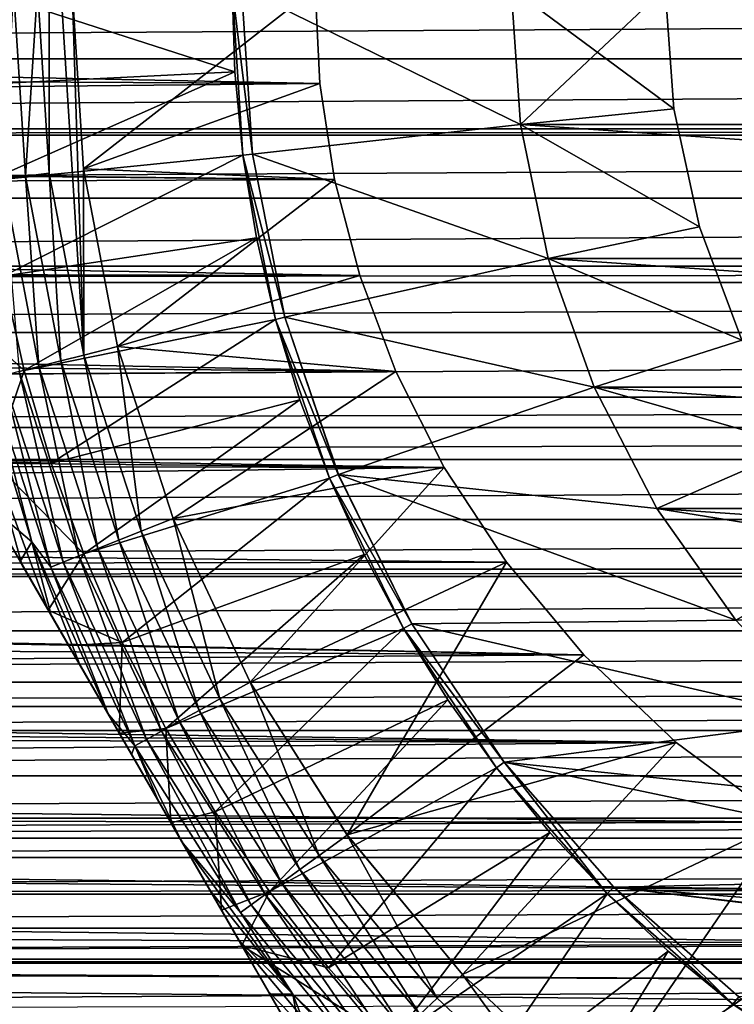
# Model space of a CAD drawing. Header units: metres. Extents: x -109 to 109, y -108 to 40.
# Tile 112 of 230: x -19 to -10, y -54 to -41. Entities that reach past the tile are written whole.
import ezdxf

# ---------------------------------------------------------------- set-up
doc = ezdxf.new("R2010")
doc.units = ezdxf.units.M
doc.layers.add('solid_K_24_42_17_000C74_XXXX', color=7, linetype='CONTINUOUS')

msp = doc.modelspace()

# ---------------------------------------------------------------- linework, layer by layer
at = {"layer": 'solid_K_24_42_17_000C74_XXXX'}
for points in [[(-18.998983, -38.599743, -45.099998), (-19.15, -41, -45.099998), (-18.998983, -43.400257, -45.099998)], [(-18.998983, -38.599743, -45.099998), (-18.548353, -45.762466, -45.099998), (-18.700001, -41, -45.099998)], [(-18.998983, -38.599743, -45.099998), (-18.998983, -43.400257, -45.099998), (-18.548353, -45.762466, -45.099998)], [(-76.5, -41, -15.6), (-15.545517, -41, -15.6), (-15.482708, -42.240166, -15.550627)], [(-75.288071, -41.917351, -15.573005), (-76.5, -41, -15.6), (-15.482708, -42.240166, -15.550627)], [(76.5, -41, 15.6), (-76.5, -41, 15.6), (-75.28791, -41.917477, 15.572997)], [(75.28791, -41.917473, 15.572997), (76.5, -41, 15.6), (-75.28791, -41.917477, 15.572997)], [(-16.588909, -42.087231, -71.099998), (-19.949747, -41, -67.77475), (-16.6245, -41, -71.099998)], [(-19.910383, -42.252636, -67.77475), (-19.949747, -41, -67.77475), (-16.588909, -42.087231, -71.099998)], [(-19.597794, -43.475777, -45.261086), (-19.306656, -43.438999, -45.148735), (-19.460104, -41, -45.148735)], [(-19.460104, -41, -45.148735), (-19.306656, -43.438999, -45.148735), (-19.15, -41, -45.099998)], [(-19.306656, -43.438999, -45.148735), (-18.998983, -43.400257, -45.099998), (-19.15, -41, -45.099998)], [(-18.552521, -43.343922, -27.37269), (-15.545517, -41, -15.6), (-18.700001, -41, -27.37269)], [(-18.700001, -41, -27.37269), (-18.700001, -41, -45.099998), (-18.552551, -43.343678, -45.099998)], [(-18.548353, -45.762466, -45.099998), (-18.552551, -43.343678, -45.099998), (-18.700001, -41, -45.099998)], [(-18.552521, -43.343922, -27.37269), (-18.700001, -41, -27.37269), (-18.552551, -43.343678, -45.099998)], [(-18.552521, -43.343922, -27.37269), (-15.482708, -42.240166, -15.550627), (-15.545517, -41, -15.6)], [(-16.48226, -43.170048, -80.600006), (-16.6245, -41, -71.099998), (-16.6245, -41, -80.599998)], [(-16.48226, -43.170048, -80.600006), (-16.588909, -42.087231, -71.099998), (-16.6245, -41, -71.099998)], [(-16.358841, -43.153683, -80.724503), (-16.48226, -43.170048, -80.600006), (-16.6245, -41, -80.599998)], [(-16.358841, -43.153683, -80.724503), (-16.6245, -41, -80.599998), (-16.5, -41, -80.724503)], [(-16.358828, -43.153793, -99.599998), (-16.358841, -43.153683, -80.724503), (-16.5, -41, -80.724503)], [(-16.358828, -43.153793, -99.599998), (-16.5, -41, -80.724503), (-16.5, -41, -99.599998)], [(-12.878904, -42.770279, -99.599998), (-16.5, -41, -99.599998), (-13, -41, -99.599998)], [(-12.878904, -42.770279, -99.599998), (-16.358828, -43.153793, -99.599998), (-16.5, -41, -99.599998)], [(-10.888014, -42.56562, -17.1), (-12.878897, -42.770325, -17.1), (-13, -41, -17.1)], [(-13, -41, -18.700001), (-13, -41, -17.1), (-12.878897, -42.770325, -17.1)], [(-10.888014, -42.56562, -17.1), (-13, -41, -17.1), (-11, -41, -17.1)], [(-12.878897, -42.770325, -18.700001), (-13, -41, -18.700001), (-12.878897, -42.770325, -17.1)], [(-11, -41, -18.700001), (-13, -41, -18.700001), (-12.878897, -42.770325, -18.700001)], [(12.878904, -42.770279, -121.099998), (-13, -41, -121.099998), (13, -41, -121.099998)], [(12.878904, -42.770279, -121.099998), (-12.878904, -42.770279, -121.099998), (-13, -41, -121.099998)], [(-13, -41, -99.599998), (-13, -41, -121.099998), (-12.878904, -42.770279, -121.099998)], [(-12.878904, -42.770279, -99.599998), (-13, -41, -99.599998), (-12.878904, -42.770279, -121.099998)], [(-10.888014, -42.56562, -18.700001), (-11, -41, -18.700001), (-12.878897, -42.770325, -18.700001)], [(-10.888014, -42.56562, -18.700001), (-10.888014, -42.56562, -17.1), (-11, -41, -17.1)], [(-10.888014, -42.56562, -18.700001), (-11, -41, -17.1), (-11, -41, -18.700001)], [(-74.087067, -42.827274, -15.492614), (-75.288071, -41.917351, -15.573005), (-15.482708, -42.240166, -15.550627)], [(75.28791, -41.917473, 15.572997), (-75.28791, -41.917477, 15.572997), (-74.086739, -42.827526, 15.492584)], [(74.086739, -42.827522, 15.492584), (75.28791, -41.917473, 15.572997), (-74.086739, -42.827526, 15.492584)], [(-19.792442, -43.500336, -67.77475), (-19.910383, -42.252636, -67.77475), (-16.588909, -42.087231, -71.099998)], [(-19.792442, -43.500336, -67.77475), (-16.588909, -42.087231, -71.099998), (-16.482256, -43.170078, -71.099998)], [(-16.48226, -43.170048, -80.600006), (-16.482256, -43.170078, -71.099998), (-16.588909, -42.087231, -71.099998)], [(-74.087067, -42.827274, -15.492614), (-15.482708, -42.240166, -15.550627), (-15.291986, -43.482964, -15.401134)], [(-18.552521, -43.343922, -27.37269), (-15.291986, -43.482964, -15.401134), (-15.482708, -42.240166, -15.550627)], [(-10.888014, -42.56562, -17.1), (-10.55439, -44.099174, -17.1), (-12.878897, -42.770325, -17.1)], [(-10.55439, -44.099174, -18.700001), (-10.888014, -42.56562, -18.700001), (-12.878897, -42.770325, -18.700001)], [(-10.55439, -44.099174, -18.700001), (-10.55439, -44.099174, -17.1), (-10.888014, -42.56562, -17.1)], [(-10.55439, -44.099174, -18.700001), (-10.888014, -42.56562, -17.1), (-10.888014, -42.56562, -18.700001)], [(-12.878904, -42.770279, -99.599998), (-12.517907, -44.507416, -99.599998), (-16.358828, -43.153793, -99.599998)], [(12.517907, -44.507416, -121.099998), (-12.517907, -44.507416, -121.099998), (-12.878904, -42.770279, -121.099998)], [(-12.878904, -42.770279, -99.599998), (-12.878904, -42.770279, -121.099998), (-12.517907, -44.507416, -121.099998)], [(12.878904, -42.770279, -121.099998), (12.517907, -44.507416, -121.099998), (-12.878904, -42.770279, -121.099998)], [(-12.878904, -42.770279, -99.599998), (-12.517907, -44.507416, -121.099998), (-12.517907, -44.507416, -99.599998)], [(-10.55439, -44.099174, -17.1), (-12.517892, -44.507481, -17.1), (-12.878897, -42.770325, -17.1)], [(-12.878897, -42.770325, -18.700001), (-12.878897, -42.770325, -17.1), (-12.517892, -44.507481, -17.1)], [(-12.517892, -44.507481, -18.700001), (-12.878897, -42.770325, -18.700001), (-12.517892, -44.507481, -17.1)], [(-10.55439, -44.099174, -18.700001), (-12.878897, -42.770325, -18.700001), (-12.517892, -44.507481, -18.700001)], [(-73.978653, -42.909336, -15.482714), (-74.087067, -42.827274, -15.492614), (-15.291986, -43.482964, -15.401134)], [(74.086739, -42.827522, 15.492584), (-74.086739, -42.827526, 15.492584), (-73.978653, -42.909336, 15.482714)], [(73.978653, -42.90934, 15.482714), (74.086739, -42.827522, 15.492584), (-73.978653, -42.909336, 15.482714)], [(-72.900696, -43.725803, -15.360013), (-73.978653, -42.909336, -15.482714), (-15.291986, -43.482964, -15.401134)], [(73.978653, -42.90934, 15.482714), (-73.978653, -42.909336, 15.482714), (-72.900192, -43.726192, 15.359944)], [(72.900192, -43.726189, 15.359944), (73.978653, -42.90934, 15.482714), (-72.900192, -43.726192, 15.359944)], [(-19.596388, -44.738178, -67.77475), (-19.792442, -43.500336, -67.77475), (-16.482256, -43.170078, -71.099998)], [(-19.596388, -44.738178, -67.77475), (-16.482256, -43.170078, -71.099998), (-16.30509, -44.243153, -71.099998)], [(-16.358841, -43.153683, -80.724503), (-15.937777, -45.270515, -80.724503), (-16.48226, -43.170048, -80.600006)], [(-16.48226, -43.170048, -80.600006), (-16.058029, -45.302753, -80.600006), (-16.482256, -43.170078, -71.099998)], [(-15.937777, -45.270515, -80.724503), (-16.058029, -45.302753, -80.600006), (-16.48226, -43.170048, -80.600006)], [(-16.058029, -45.302753, -80.600006), (-16.30509, -44.243153, -71.099998), (-16.482256, -43.170078, -71.099998)], [(-16.358828, -43.153793, -99.599998), (-15.937777, -45.270515, -80.724503), (-16.358841, -43.153683, -80.724503)], [(-15.937753, -45.270592, -99.599998), (-15.937777, -45.270515, -80.724503), (-16.358828, -43.153793, -99.599998)], [(-12.517907, -44.507416, -99.599998), (-15.937753, -45.270592, -99.599998), (-16.358828, -43.153793, -99.599998)], [(-19.132961, -45.91251, -45.261086), (-19.306656, -43.438999, -45.148735), (-19.597794, -43.475777, -45.261086)], [(-19.306656, -43.438999, -45.148735), (-18.84873, -45.839531, -45.148735), (-18.998983, -43.400257, -45.099998)], [(-19.132961, -45.91251, -45.261086), (-18.84873, -45.839531, -45.148735), (-19.306656, -43.438999, -45.148735)], [(-18.84873, -45.839531, -45.148735), (-18.548353, -45.762466, -45.099998), (-18.998983, -43.400257, -45.099998)], [(-18.552521, -43.343922, -27.37269), (-18.552551, -43.343678, -45.099998), (-18.112513, -45.650452, -45.099998)], [(-18.548353, -45.762466, -45.099998), (-18.112513, -45.650452, -45.099998), (-18.552551, -43.343678, -45.099998)], [(-18.112455, -45.650692, -27.37269), (-15.291986, -43.482964, -15.401134), (-18.552521, -43.343922, -27.37269)], [(-18.112455, -45.650692, -27.37269), (-18.552521, -43.343922, -27.37269), (-18.112513, -45.650452, -45.099998)], [(-72.900696, -43.725803, -15.360013), (-15.291986, -43.482964, -15.401134), (-14.966792, -44.728954, -15.147769)], [(-19.132961, -45.91251, -45.261086), (-19.597794, -43.475777, -45.261086), (-19.388287, -45.978065, -45.432106)], [(-18.112455, -45.650692, -27.37269), (-14.966792, -44.728954, -15.147769), (-15.291986, -43.482964, -15.401134)], [(-71.734512, -44.608696, -15.176867), (-72.900696, -43.725803, -15.360013), (-14.966792, -44.728954, -15.147769)], [(72.900192, -43.726189, 15.359944), (-72.900192, -43.726192, 15.359944), (-71.733826, -44.609215, 15.176744)], [(71.733833, -44.609211, 15.176745), (72.900192, -43.726189, 15.359944), (-71.733826, -44.609215, 15.176744)], [(-10.55439, -44.099174, -17.1), (-10.005953, -45.569561, -17.1), (-12.517892, -44.507481, -17.1)], [(-10.005953, -45.569561, -18.700001), (-10.55439, -44.099174, -18.700001), (-12.517892, -44.507481, -18.700001)], [(-10.005953, -45.569561, -18.700001), (-10.005953, -45.569561, -17.1), (-10.55439, -44.099174, -17.1)], [(-10.005953, -45.569561, -18.700001), (-10.55439, -44.099174, -17.1), (-10.55439, -44.099174, -18.700001)], [(-13.761341, -58.164658, -52.646069), (-21.745701, -44.335342, -52.646069), (-21.745701, -44.335342, -62.825005)], [(-13.761341, -58.164658, -52.646069), (-13.780829, -58.130905, -52.201748), (-21.745701, -44.335342, -52.646069)], [(-21.726212, -44.369095, -52.201748), (-21.745701, -44.335342, -52.646069), (-13.780829, -58.130905, -52.201748)], [(-13.761341, -58.164658, -62.825005), (-21.745701, -44.335342, -62.825005), (-21.729221, -44.363884, -63.233761)], [(-13.761341, -58.164658, -52.646069), (-21.745701, -44.335342, -62.825005), (-13.761341, -58.164658, -62.825005)], [(-19.322996, -45.961273, -67.77475), (-19.596388, -44.738178, -67.77475), (-16.30509, -44.243153, -71.099998)], [(-19.322996, -45.961273, -67.77475), (-16.30509, -44.243153, -71.099998), (-16.058012, -45.302822, -71.099998)], [(-16.058029, -45.302753, -80.600006), (-16.058012, -45.302822, -71.099998), (-16.30509, -44.243153, -71.099998)], [(-13.828159, -58.048927, -63.644569), (-21.729221, -44.363884, -63.233761), (-21.678875, -44.451088, -63.644611)], [(-13.777816, -58.136124, -63.233715), (-13.761341, -58.164658, -62.825005), (-21.729221, -44.363884, -63.233761)], [(-13.777816, -58.136124, -63.233715), (-21.729221, -44.363884, -63.233761), (-13.828159, -58.048927, -63.644569)], [(-21.726212, -44.369095, -52.201748), (-13.780829, -58.130905, -52.201748), (-13.840775, -58.027073, -51.753345)], [(-21.666265, -44.472927, -51.753345), (-21.726212, -44.369095, -52.201748), (-13.840775, -58.027073, -51.753345)], [(-13.828159, -58.048927, -63.644569), (-21.678875, -44.451088, -63.644611), (-21.625631, -44.543308, -63.918968)], [(-21.666265, -44.472927, -51.753345), (-13.840775, -58.027073, -51.753345), (-13.844559, -58.020519, -51.732655)], [(-21.662483, -44.479481, -51.732655), (-21.666265, -44.472927, -51.753345), (-13.844559, -58.020519, -51.732655)], [(-21.662483, -44.479481, -51.732655), (-13.844559, -58.020519, -51.732655), (-13.945579, -57.845551, -51.297993)], [(-21.561462, -44.654449, -51.297993), (-21.662483, -44.479481, -51.732655), (-13.945579, -57.845551, -51.297993)], [(-13.881411, -57.956692, -63.918968), (-21.625631, -44.543308, -63.918968), (-21.591524, -44.602383, -64.061188)], [(-13.828159, -58.048927, -63.644569), (-21.625631, -44.543308, -63.918968), (-13.881411, -57.956692, -63.918968)], [(-12.517907, -44.507416, -99.599998), (-11.923703, -46.179287, -99.599998), (-15.937753, -45.270592, -99.599998)], [(11.923703, -46.179287, -121.099998), (-11.923703, -46.179287, -121.099998), (-12.517907, -44.507416, -121.099998)], [(-12.517907, -44.507416, -99.599998), (-12.517907, -44.507416, -121.099998), (-11.923703, -46.179287, -121.099998)], [(12.517907, -44.507416, -121.099998), (11.923703, -46.179287, -121.099998), (-12.517907, -44.507416, -121.099998)], [(-12.517907, -44.507416, -99.599998), (-11.923703, -46.179287, -121.099998), (-11.923703, -46.179287, -99.599998)], [(-10.005953, -45.569561, -17.1), (-11.923741, -46.179226, -17.1), (-12.517892, -44.507481, -17.1)], [(-12.517892, -44.507481, -18.700001), (-12.517892, -44.507481, -17.1), (-11.923741, -46.179226, -17.1)], [(-11.923741, -46.179226, -18.700001), (-12.517892, -44.507481, -18.700001), (-11.923741, -46.179226, -17.1)], [(-10.005953, -45.569561, -18.700001), (-12.517892, -44.507481, -18.700001), (-11.923741, -46.179226, -18.700001)], [(-71.455002, -44.820503, -15.124938), (-71.734512, -44.608696, -15.176867), (-14.966792, -44.728954, -15.147769)], [(71.733833, -44.609211, 15.176745), (-71.733826, -44.609215, 15.176744), (-71.455009, -44.820492, 15.124941)], [(71.455009, -44.820496, 15.124941), (71.733833, -44.609211, 15.176745), (-71.455009, -44.820492, 15.124941)], [(-13.915515, -57.897621, -64.06118), (-21.591524, -44.602383, -64.061188), (-21.462261, -44.826275, -64.483688)], [(-13.915515, -57.897621, -64.06118), (-13.881411, -57.956692, -63.918968), (-21.591524, -44.602383, -64.061188)], [(-21.561462, -44.654449, -51.297993), (-14.102766, -57.573292, -50.834335), (-21.404276, -44.926708, -50.834335)], [(-21.561462, -44.654449, -51.297993), (-13.945579, -57.845551, -51.297993), (-14.102766, -57.573292, -50.834335)], [(71.455009, -44.820496, 15.124941), (-71.455009, -44.820492, 15.124941), (-70.594658, -45.471935, 14.945292)], [(-71.455002, -44.820503, -15.124938), (-14.966792, -44.728954, -15.147769), (-14.497502, -45.974659, -14.78556)], [(-70.59549, -45.471306, -14.945482), (-71.455002, -44.820503, -15.124938), (-14.497502, -45.974659, -14.78556)], [(70.594666, -45.471931, 14.945294), (71.455009, -44.820496, 15.124941), (-70.594658, -45.471935, 14.945292)], [(-14.044779, -57.673729, -64.483688), (-21.462261, -44.826275, -64.483688), (-21.283413, -45.136047, -64.912224)], [(-14.044779, -57.673729, -64.483688), (-13.915515, -57.897621, -64.06118), (-21.462261, -44.826275, -64.483688)], [(-20.244289, -45.129532, -66.942169), (-19.596388, -44.738178, -67.77475), (-19.322996, -45.961273, -67.77475)], [(-18.112455, -45.650692, -27.37269), (-14.497502, -45.974659, -14.78556), (-14.966792, -44.728954, -15.147769)], [(-14.69769, -56.542854, -49.454231), (-20.809359, -45.957134, -49.454247), (-21.404276, -44.926708, -50.834335)], [(-14.69769, -56.542854, -49.454231), (-21.404276, -44.926708, -50.834335), (-14.102766, -57.573292, -50.834335)], [(-14.223625, -57.36396, -64.912216), (-21.283413, -45.136047, -64.912224), (-21.245975, -45.200893, -64.988495)], [(-14.044779, -57.673729, -64.483688), (-21.283413, -45.136047, -64.912224), (-14.223625, -57.36396, -64.912216)], [(-14.261063, -57.299114, -64.988487), (-21.245975, -45.200893, -64.988495), (-21.0453, -45.548473, -65.343521)], [(-14.223625, -57.36396, -64.912216), (-21.245975, -45.200893, -64.988495), (-14.261063, -57.299114, -64.988487)], [(-19.727131, -47.142036, -66.942169), (-20.244289, -45.129532, -66.942169), (-19.322996, -45.961273, -67.77475)], [(-18.973345, -47.164791, -67.77475), (-19.322996, -45.961273, -67.77475), (-16.058012, -45.302822, -71.099998)], [(-18.973345, -47.164791, -67.77475), (-16.058012, -45.302822, -71.099998), (-15.742273, -46.34367, -71.099998)], [(-15.937777, -45.270515, -80.724503), (-15.244012, -47.314278, -80.724503), (-16.058029, -45.302753, -80.600006)], [(-16.058029, -45.302753, -80.600006), (-15.359031, -47.361931, -80.600006), (-16.058012, -45.302822, -71.099998)], [(-15.244012, -47.314278, -80.724503), (-15.359031, -47.361931, -80.600006), (-16.058029, -45.302753, -80.600006)], [(-15.359031, -47.361931, -80.600006), (-15.742273, -46.34367, -71.099998), (-16.058012, -45.302822, -71.099998)], [(-15.937753, -45.270592, -99.599998), (-15.244012, -47.314278, -80.724503), (-15.937777, -45.270515, -80.724503)], [(-15.243942, -47.314415, -99.599998), (-15.244012, -47.314278, -80.724503), (-15.937753, -45.270592, -99.599998)], [(-11.923703, -46.179287, -99.599998), (-15.243942, -47.314415, -99.599998), (-15.937753, -45.270592, -99.599998)], [(-69.489426, -46.309036, -14.668816), (-70.59549, -45.471306, -14.945482), (-14.497502, -45.974659, -14.78556)], [(70.594666, -45.471931, 14.945294), (-70.594658, -45.471935, 14.945292), (-69.488472, -46.309757, 14.668554)], [(69.48848, -46.309753, 14.668555), (70.594666, -45.471931, 14.945294), (-69.488472, -46.309757, 14.668554)], [(-14.461754, -56.951508, -65.343536), (-21.0453, -45.548473, -65.343521), (-20.737864, -46.080967, -65.768181)], [(-14.461754, -56.951508, -65.343536), (-14.261063, -57.299114, -64.988487), (-21.0453, -45.548473, -65.343521)], [(-10.005953, -45.569561, -17.1), (-9.25386, -46.946926, -17.1), (-11.923741, -46.179226, -17.1)], [(-9.25386, -46.946926, -18.700001), (-10.005953, -45.569561, -18.700001), (-11.923741, -46.179226, -18.700001)], [(-17.80518, -48.04966, -45.099998), (-18.112513, -45.650452, -45.099998), (-18.548353, -45.762466, -45.099998)], [(-18.112455, -45.650692, -27.37269), (-18.112513, -45.650452, -45.099998), (-17.386818, -47.883923, -45.099998)], [(-17.80518, -48.04966, -45.099998), (-17.386818, -47.883923, -45.099998), (-18.112513, -45.650452, -45.099998)], [(-17.386784, -47.884022, -27.37269), (-14.497502, -45.974659, -14.78556), (-18.112455, -45.650692, -27.37269)], [(-17.386784, -47.884022, -27.37269), (-18.112455, -45.650692, -27.37269), (-17.386818, -47.883923, -45.099998)], [(-19.807478, -47.692444, -47.647247), (-19.223396, -48.185242, -46.209816), (-19.941599, -45.847603, -46.209816)], [(-19.769159, -46.075855, -45.917889), (-19.941599, -45.847603, -46.209816), (-19.223396, -48.185242, -46.209816)], [(-18.366392, -48.271767, -45.261086), (-18.84873, -45.839531, -45.148735), (-19.132961, -45.91251, -45.261086)], [(-18.84873, -45.839531, -45.148735), (-18.093548, -48.163742, -45.148735), (-18.548353, -45.762466, -45.099998)], [(-18.366392, -48.271767, -45.261086), (-18.093548, -48.163742, -45.148735), (-18.84873, -45.839531, -45.148735)], [(-18.093548, -48.163742, -45.148735), (-17.80518, -48.04966, -45.099998), (-18.548353, -45.762466, -45.099998)], [(-69.489426, -46.309036, -14.668816), (-14.497502, -45.974659, -14.78556), (-13.867725, -47.220322, -14.306209)], [(-15.225301, -55.629005, -48.419262), (-20.281738, -46.870998, -48.419258), (-20.809359, -45.957134, -49.454247)], [(-14.69769, -56.542854, -49.454231), (-15.225301, -55.629005, -48.419262), (-20.809359, -45.957134, -49.454247)], [(-19.727131, -47.142036, -66.942169), (-19.322996, -45.961273, -67.77475), (-18.973345, -47.164791, -67.77475)], [(-19.388287, -45.978065, -45.432106), (-19.6035, -46.033321, -45.654289), (-18.818079, -48.450603, -45.654289)], [(-19.132961, -45.91251, -45.261086), (-19.388287, -45.978065, -45.432106), (-18.611488, -48.368809, -45.432106)], [(-18.611488, -48.368809, -45.432106), (-19.388287, -45.978065, -45.432106), (-18.818079, -48.450603, -45.654289)], [(-18.366392, -48.271767, -45.261086), (-19.132961, -45.91251, -45.261086), (-18.611488, -48.368809, -45.432106)], [(-17.386784, -47.884022, -27.37269), (-13.867725, -47.220322, -14.306209), (-14.497502, -45.974659, -14.78556)], [(-14.769263, -56.418884, -65.768288), (-20.737864, -46.080967, -65.768181), (-20.522346, -46.45425, -66.007462)], [(-14.769263, -56.418884, -65.768288), (-14.461754, -56.951508, -65.343536), (-20.737864, -46.080967, -65.768181)], [(-19.6035, -46.033321, -45.654289), (-19.769159, -46.075855, -45.917889), (-18.9771, -48.513565, -45.917889)], [(-18.9771, -48.513565, -45.917889), (-19.769159, -46.075855, -45.917889), (-19.223396, -48.185242, -46.209816)], [(-18.818079, -48.450603, -45.654289), (-19.6035, -46.033321, -45.654289), (-18.9771, -48.513565, -45.917889)], [(-11.923703, -46.179287, -99.599998), (-11.107414, -47.754639, -99.599998), (-15.243942, -47.314415, -99.599998)], [(-9.25386, -46.946926, -17.1), (-11.107512, -47.754482, -17.1), (-11.923741, -46.179226, -17.1)], [(-11.923741, -46.179226, -18.700001), (-11.923741, -46.179226, -17.1), (-11.107512, -47.754482, -17.1)], [(-11.107512, -47.754482, -18.700001), (-11.923741, -46.179226, -18.700001), (-11.107512, -47.754482, -17.1)], [(-9.25386, -46.946926, -18.700001), (-11.923741, -46.179226, -18.700001), (-11.107512, -47.754482, -18.700001)], [(11.107414, -47.754639, -121.099998), (-11.107414, -47.754639, -121.099998), (-11.923703, -46.179287, -121.099998)], [(-11.923703, -46.179287, -99.599998), (-11.923703, -46.179287, -121.099998), (-11.107414, -47.754639, -121.099998)], [(11.923703, -46.179287, -121.099998), (11.107414, -47.754639, -121.099998), (-11.923703, -46.179287, -121.099998)], [(-11.923703, -46.179287, -99.599998), (-11.107414, -47.754639, -121.099998), (-11.107414, -47.754639, -99.599998)], [(-68.968506, -46.703423, -14.52002), (-69.489426, -46.309036, -14.668816), (-13.867725, -47.220322, -14.306209)], [(69.48848, -46.309753, 14.668555), (-69.488472, -46.309757, 14.668554), (-68.968529, -46.7034, 14.520028)], [(68.968529, -46.703403, 14.520028), (69.48848, -46.309753, 14.668555), (-68.968529, -46.7034, 14.520028)], [(-18.548813, -48.343979, -67.77475), (-18.973345, -47.164791, -67.77475), (-15.742273, -46.34367, -71.099998)], [(-18.548813, -48.343979, -67.77475), (-15.742273, -46.34367, -71.099998), (-15.359006, -47.361992, -71.099998)], [(-15.359031, -47.361931, -80.600006), (-15.359006, -47.361992, -71.099998), (-15.742273, -46.34367, -71.099998)], [(-14.984709, -56.045723, -66.007477), (-20.522346, -46.45425, -66.007462), (-20.354208, -46.745476, -66.169037)], [(-14.769263, -56.418884, -65.768288), (-20.522346, -46.45425, -66.007462), (-14.984709, -56.045723, -66.007477)], [(68.968529, -46.703403, 14.520028), (-68.968529, -46.7034, 14.520028), (-68.420197, -47.118698, 14.349966)], [(-68.421249, -47.117912, -14.350302), (-68.968506, -46.703423, -14.52002), (-13.867725, -47.220322, -14.306209)], [(68.420204, -47.118694, 14.349968), (68.968529, -46.703403, 14.520028), (-68.420197, -47.118698, 14.349966)], [(-15.153025, -55.754192, -66.169212), (-20.354208, -46.745476, -66.169037), (-19.89176, -47.546463, -66.526428)], [(-15.153025, -55.754192, -66.169212), (-14.984709, -56.045723, -66.007477), (-20.354208, -46.745476, -66.169037)], [(-15.699553, -54.807579, -47.647266), (-19.807478, -47.692444, -47.647247), (-20.281738, -46.870998, -48.419258)], [(-15.225301, -55.629005, -48.419262), (-15.699553, -54.807579, -47.647266), (-20.281738, -46.870998, -48.419258)], [(-9.25386, -46.946926, -17.1), (-8.313383, -48.203297, -17.1), (-11.107512, -47.754482, -17.1)], [(-8.313383, -48.203297, -18.700001), (-9.25386, -46.946926, -18.700001), (-11.107512, -47.754482, -18.700001)], [(-67.396225, -47.893978, -13.994036), (-68.421249, -47.117912, -14.350302), (-13.867725, -47.220322, -14.306209)], [(68.420204, -47.118694, 14.349968), (-68.420197, -47.118698, 14.349966), (-67.395111, -47.894825, 13.99362)], [(67.395119, -47.894817, 13.993623), (68.420204, -47.118694, 14.349968), (-67.395111, -47.894825, 13.99362)], [(-19.351954, -48.481434, -66.820427), (-19.89176, -47.546463, -66.526428), (-19.727131, -47.142036, -66.942169)], [(-19.727131, -47.142036, -66.942169), (-18.973345, -47.164791, -67.77475), (-18.548813, -48.343979, -67.77475)], [(-19.009686, -49.074261, -66.952904), (-19.727131, -47.142036, -66.942169), (-18.548813, -48.343979, -67.77475)], [(-19.351954, -48.481434, -66.820427), (-19.727131, -47.142036, -66.942169), (-19.009686, -49.074261, -66.952904)], [(-67.396225, -47.893978, -13.994036), (-13.867725, -47.220322, -14.306209), (-13.061459, -48.452087, -13.704976)], [(-16.386948, -50.00877, -27.37269), (-13.867725, -47.220322, -14.306209), (-17.386784, -47.884022, -27.37269)], [(-16.386948, -50.00877, -27.37269), (-13.061459, -48.452087, -13.704976), (-13.867725, -47.220322, -14.306209)], [(-18.051077, -49.494179, -67.77475), (-18.548813, -48.343979, -67.77475), (-15.359006, -47.361992, -71.099998)], [(-18.051077, -49.494179, -67.77475), (-15.359006, -47.361992, -71.099998), (-14.910087, -48.352776, -71.099998)], [(-15.244012, -47.314278, -80.724503), (-14.289419, -49.25, -80.724503), (-15.359031, -47.361931, -80.600006)], [(-15.359031, -47.361931, -80.600006), (-14.397252, -49.312229, -80.600006), (-15.359006, -47.361992, -71.099998)], [(-14.289419, -49.25, -80.724503), (-14.397252, -49.312229, -80.600006), (-15.359031, -47.361931, -80.600006)], [(-14.397252, -49.312229, -80.600006), (-14.910087, -48.352776, -71.099998), (-15.359006, -47.361992, -71.099998)], [(-14.289372, -49.250072, -99.599998), (-14.289419, -49.25, -80.724503), (-15.244012, -47.314278, -80.724503)], [(-14.289372, -49.250072, -99.599998), (-15.244012, -47.314278, -80.724503), (-15.243942, -47.314415, -99.599998)], [(-10.084287, -49.204094, -99.599998), (-14.289372, -49.250072, -99.599998), (-15.243942, -47.314415, -99.599998)], [(-11.107414, -47.754639, -99.599998), (-10.084287, -49.204094, -99.599998), (-15.243942, -47.314415, -99.599998)], [(-15.615509, -54.953144, -66.526573), (-19.89176, -47.546463, -66.526428), (-19.351954, -48.481434, -66.820427)], [(-15.615509, -54.953144, -66.526573), (-15.153025, -55.754192, -66.169212), (-19.89176, -47.546463, -66.526428)], [(-19.807478, -47.692444, -47.647247), (-19.374674, -48.442078, -47.077492), (-19.223396, -48.185242, -46.209816)], [(-16.132349, -54.057953, -47.077515), (-19.374674, -48.442078, -47.077492), (-19.807478, -47.692444, -47.647247)], [(-15.699553, -54.807579, -47.647266), (-16.132349, -54.057953, -47.077515), (-19.807478, -47.692444, -47.647247)], [(-8.313383, -48.203297, -17.1), (-10.084377, -49.203968, -17.1), (-11.107512, -47.754482, -17.1)], [(-11.107512, -47.754482, -18.700001), (-11.107512, -47.754482, -17.1), (-10.084377, -49.203968, -17.1)], [(-10.084377, -49.203968, -18.700001), (-11.107512, -47.754482, -18.700001), (-10.084377, -49.203968, -17.1)], [(-8.313383, -48.203297, -18.700001), (-11.107512, -47.754482, -18.700001), (-10.084377, -49.203968, -18.700001)], [(10.084287, -49.204094, -121.099998), (-10.084287, -49.204094, -121.099998), (-11.107414, -47.754639, -121.099998)], [(-11.107414, -47.754639, -99.599998), (-11.107414, -47.754639, -121.099998), (-10.084287, -49.204094, -121.099998)], [(11.107414, -47.754639, -121.099998), (10.084287, -49.204094, -121.099998), (-11.107414, -47.754639, -121.099998)], [(-11.107414, -47.754639, -99.599998), (-10.084287, -49.204094, -121.099998), (-10.084287, -49.204094, -99.599998)], [(-66.543816, -48.539597, -13.657029), (-67.396225, -47.893978, -13.994036), (-13.061459, -48.452087, -13.704976)], [(67.395119, -47.894817, 13.993623), (-67.395111, -47.894825, 13.99362), (-66.543823, -48.539597, 13.65703)], [(66.543823, -48.539597, 13.65703), (67.395119, -47.894817, 13.993623), (-66.543823, -48.539597, 13.65703)], [(-16.781219, -50.225658, -45.099998), (-17.386818, -47.883923, -45.099998), (-17.80518, -48.04966, -45.099998)], [(-17.386784, -47.884022, -27.37269), (-17.386818, -47.883923, -45.099998), (-16.386911, -50.008827, -45.099998)], [(-16.781219, -50.225658, -45.099998), (-16.386911, -50.008827, -45.099998), (-17.386818, -47.883923, -45.099998)], [(-16.386948, -50.00877, -27.37269), (-17.386784, -47.884022, -27.37269), (-16.386911, -50.008827, -45.099998)], [(-17.310173, -50.516346, -45.261086), (-18.093548, -48.163742, -45.148735), (-18.366392, -48.271767, -45.261086)], [(-18.093548, -48.163742, -45.148735), (-17.05302, -50.374977, -45.148735), (-17.80518, -48.04966, -45.099998)], [(-17.310173, -50.516346, -45.261086), (-17.05302, -50.374977, -45.148735), (-18.093548, -48.163742, -45.148735)], [(-17.05302, -50.374977, -45.148735), (-16.781219, -50.225658, -45.099998), (-17.80518, -48.04966, -45.099998)], [(-19.374674, -48.442078, -47.077492), (-18.973257, -49.137356, -46.666222), (-19.223396, -48.185242, -46.209816)], [(-18.595119, -49.792309, -46.383831), (-18.232231, -50.420849, -46.209816), (-19.223396, -48.185242, -46.209816)], [(-18.9771, -48.513565, -45.917889), (-19.223396, -48.185242, -46.209816), (-18.232231, -50.420849, -46.209816)], [(-18.973257, -49.137356, -46.666222), (-18.595119, -49.792309, -46.383831), (-19.223396, -48.185242, -46.209816)], [(-18.366392, -48.271767, -45.261086), (-18.611488, -48.368809, -45.432106), (-17.541174, -50.643341, -45.432106)], [(-17.310173, -50.516346, -45.261086), (-18.366392, -48.271767, -45.261086), (-17.541174, -50.643341, -45.432106)], [(-19.009686, -49.074261, -66.952904), (-18.548813, -48.343979, -67.77475), (-18.051077, -49.494179, -67.77475)], [(-18.611488, -48.368809, -45.432106), (-18.818079, -48.450603, -45.654289), (-17.735884, -50.750385, -45.654289)], [(-17.541174, -50.643341, -45.432106), (-18.611488, -48.368809, -45.432106), (-17.735884, -50.750385, -45.654289)], [(-17.482103, -50.610851, -67.77475), (-18.051077, -49.494179, -67.77475), (-14.910087, -48.352776, -71.099998)], [(-17.482103, -50.610851, -67.77475), (-14.910087, -48.352776, -71.099998), (-14.397177, -49.312359, -71.099998)], [(-14.397252, -49.312229, -80.600006), (-14.397177, -49.312359, -71.099998), (-14.910087, -48.352776, -71.099998)], [(66.543823, -48.539597, 13.65703), (-66.543823, -48.539597, 13.65703), (-66.416512, -48.636013, 13.603356)], [(-66.543816, -48.539597, -13.657029), (-13.061459, -48.452087, -13.704976), (-12.058453, -49.65517, -12.978752)], [(-66.417694, -48.635109, -13.603863), (-66.543816, -48.539597, -13.657029), (-12.058453, -49.65517, -12.978752)], [(66.416519, -48.636005, 13.60336), (66.543823, -48.539597, 13.65703), (-66.416512, -48.636013, 13.603356)], [(-16.53377, -53.362671, -46.666233), (-18.973257, -49.137356, -46.666222), (-19.374674, -48.442078, -47.077492)], [(-16.132349, -54.057953, -47.077515), (-16.53377, -53.362671, -46.666233), (-19.374674, -48.442078, -47.077492)], [(-16.155266, -54.018257, -66.820511), (-19.351954, -48.481434, -66.820427), (-19.009686, -49.074261, -66.952904)], [(-15.615509, -54.953144, -66.526573), (-19.351954, -48.481434, -66.820427), (-16.155266, -54.018257, -66.820511)], [(-18.818079, -48.450603, -45.654289), (-18.9771, -48.513565, -45.917889), (-17.885759, -50.832779, -45.917889)], [(-17.885759, -50.832779, -45.917889), (-18.9771, -48.513565, -45.917889), (-18.232231, -50.420849, -46.209816)], [(-17.735884, -50.750385, -45.654289), (-18.818079, -48.450603, -45.654289), (-17.885759, -50.832779, -45.917889)], [(-15.128699, -51.99147, -27.37269), (-13.061459, -48.452087, -13.704976), (-16.386948, -50.00877, -27.37269)], [(-15.128699, -51.99147, -27.37269), (-12.058453, -49.65517, -12.978752), (-13.061459, -48.452087, -13.704976)], [(-65.487625, -49.339485, -13.183815), (-66.417694, -48.635109, -13.603863), (-12.058453, -49.65517, -12.978752)], [(66.416519, -48.636005, 13.60336), (-66.416512, -48.636013, 13.603356), (-65.486351, -49.340454, 13.183203)], [(65.486359, -49.340446, 13.183207), (66.416519, -48.636005, 13.60336), (-65.486351, -49.340454, 13.183203)], [(-18.744392, -49.53376, -67.030876), (-19.009686, -49.074261, -66.952904), (-18.051077, -49.494179, -67.77475)], [(-16.497345, -53.425758, -66.952896), (-19.009686, -49.074261, -66.952904), (-18.744392, -49.53376, -67.030876)], [(-16.155266, -54.018257, -66.820511), (-19.009686, -49.074261, -66.952904), (-16.497345, -53.425758, -66.952896)], [(-16.911905, -52.707718, -46.383842), (-18.595119, -49.792309, -46.383831), (-18.973257, -49.137356, -46.666222)], [(-16.53377, -53.362671, -46.666233), (-16.911905, -52.707718, -46.383842), (-18.973257, -49.137356, -46.666222)], [(-16.844137, -51.689594, -67.77475), (-17.482103, -50.610851, -67.77475), (-14.397177, -49.312359, -71.099998)], [(-16.844137, -51.689594, -67.77475), (-14.397177, -49.312359, -71.099998), (-13.822839, -50.23597, -71.099998)], [(-14.289419, -49.25, -80.724503), (-13.09033, -51.044563, -80.724503), (-14.397252, -49.312229, -80.600006)], [(-14.397252, -49.312229, -80.600006), (-13.189188, -51.120243, -80.600006), (-14.397177, -49.312359, -71.099998)], [(-13.09033, -51.044563, -80.724503), (-13.189188, -51.120243, -80.600006), (-14.397252, -49.312229, -80.600006)], [(-13.189188, -51.120243, -80.600006), (-13.822839, -50.23597, -71.099998), (-14.397177, -49.312359, -71.099998)], [(-13.090431, -51.04443, -99.599998), (-13.09033, -51.044563, -80.724503), (-14.289419, -49.25, -80.724503)], [(-13.090431, -51.04443, -99.599998), (-14.289419, -49.25, -80.724503), (-14.289372, -49.250072, -99.599998)], [(-10.084287, -49.204094, -99.599998), (-8.873353, -50.500713, -99.599998), (-14.289372, -49.250072, -99.599998)], [(-8.873353, -50.500713, -99.599998), (-13.090431, -51.04443, -99.599998), (-14.289372, -49.250072, -99.599998)], [(-64.607689, -50.005753, -12.737991), (-65.487625, -49.339485, -13.183815), (-12.058453, -49.65517, -12.978752)], [(65.486359, -49.340446, 13.183207), (-65.486351, -49.340454, 13.183203), (-64.606293, -50.006802, 12.73725)], [(64.6063, -50.006794, 12.737256), (65.486359, -49.340446, 13.183207), (-64.606293, -50.006802, 12.73725)], [(-18.089598, -50.667896, -67.141083), (-18.744392, -49.53376, -67.030876), (-18.051077, -49.494179, -67.77475)], [(-16.76273, -52.966099, -67.030899), (-18.744392, -49.53376, -67.030876), (-18.089598, -50.667896, -67.141083)], [(-16.497345, -53.425758, -66.952896), (-18.744392, -49.53376, -67.030876), (-16.76273, -52.966099, -67.030899)], [(-18.089598, -50.667896, -67.141083), (-18.051077, -49.494179, -67.77475), (-17.482103, -50.610851, -67.77475)], [(-64.607689, -50.005753, -12.737991), (-12.058453, -49.65517, -12.978752), (-10.856073, -50.791615, -12.14431)], [(-15.128699, -51.99147, -27.37269), (-10.856073, -50.791615, -12.14431), (-12.058453, -49.65517, -12.978752)], [(-17.274811, -52.079151, -46.209816), (-18.232231, -50.420849, -46.209816), (-18.595119, -49.792309, -46.383831)], [(-16.911905, -52.707718, -46.383842), (-17.274811, -52.079151, -46.209816), (-18.595119, -49.792309, -46.383831)], [(-64.190163, -50.321934, -12.50846), (-64.607689, -50.005753, -12.737991), (-10.856073, -50.791615, -12.14431)], [(64.6063, -50.006794, 12.737256), (-64.606293, -50.006802, 12.73725), (-64.190201, -50.321907, 12.50848)], [(64.190201, -50.321907, 12.50848), (64.6063, -50.006794, 12.737256), (-64.190201, -50.321907, 12.50848)], [(-15.492671, -52.256088, -45.099998), (-16.386911, -50.008827, -45.099998), (-16.781219, -50.225658, -45.099998)], [(-16.386948, -50.00877, -27.37269), (-16.386911, -50.008827, -45.099998), (-15.128581, -51.991631, -45.099998)], [(-15.128699, -51.99147, -27.37269), (-16.386948, -50.00877, -27.37269), (-15.128581, -51.991631, -45.099998)], [(-15.492671, -52.256088, -45.099998), (-15.128581, -51.991631, -45.099998), (-16.386911, -50.008827, -45.099998)], [(64.190201, -50.321907, 12.50848), (-64.190201, -50.321907, 12.50848), (-63.777489, -50.634468, 12.269354)], [(-63.778996, -50.633316, -12.270258), (-64.190163, -50.321934, -12.50846), (-10.856073, -50.791615, -12.14431)], [(63.7775, -50.63446, 12.26936), (64.190201, -50.321907, 12.50848), (-63.777489, -50.634468, 12.269354)], [(-17.05302, -50.374977, -45.148735), (-15.743556, -52.438362, -45.148735), (-16.781219, -50.225658, -45.099998)], [(-16.139694, -52.726154, -67.77475), (-16.844137, -51.689594, -67.77475), (-13.822839, -50.23597, -71.099998)], [(-15.743556, -52.438362, -45.148735), (-15.492671, -52.256088, -45.099998), (-16.781219, -50.225658, -45.099998)], [(-16.139694, -52.726154, -67.77475), (-13.822839, -50.23597, -71.099998), (-13.189035, -51.120441, -71.099998)], [(-13.189188, -51.120243, -80.600006), (-13.189035, -51.120441, -71.099998), (-13.822839, -50.23597, -71.099998)], [(-17.57818, -51.553699, -46.143715), (-18.232231, -50.420849, -46.209816), (-17.274811, -52.079151, -46.209816)], [(-17.928862, -50.946301, -46.143715), (-18.232231, -50.420849, -46.209816), (-17.57818, -51.553699, -46.143715)], [(-17.885759, -50.832779, -45.917889), (-18.232231, -50.420849, -46.209816), (-17.928862, -50.946301, -46.143715)], [(-15.980963, -52.610847, -45.261086), (-17.05302, -50.374977, -45.148735), (-17.310173, -50.516346, -45.261086)], [(-15.980963, -52.610847, -45.261086), (-15.743556, -52.438362, -45.148735), (-17.05302, -50.374977, -45.148735)], [(-17.310173, -50.516346, -45.261086), (-17.541174, -50.643341, -45.432106), (-16.194225, -52.765793, -45.432106)], [(-15.980963, -52.610847, -45.261086), (-17.310173, -50.516346, -45.261086), (-16.194225, -52.765793, -45.432106)], [(-8.873353, -50.500713, -99.599998), (-7.49691, -51.62056, -99.599998), (-13.090431, -51.04443, -99.599998)], [(-63.001621, -51.222027, -11.784318), (-63.778996, -50.633316, -12.270258), (-10.856073, -50.791615, -12.14431)], [(63.7775, -50.63446, 12.26936), (-63.777489, -50.634468, 12.269354), (-62.999989, -51.223274, 11.783238)], [(62.999996, -51.223267, 11.783245), (63.7775, -50.63446, 12.26936), (-62.999989, -51.223274, 11.783238)], [(-17.417463, -51.832069, -67.14109), (-18.089598, -50.667896, -67.141083), (-17.482103, -50.610851, -67.77475)], [(-16.76273, -52.966099, -67.030899), (-18.089598, -50.667896, -67.141083), (-17.417463, -51.832069, -67.14109)], [(-17.541174, -50.643341, -45.432106), (-17.735884, -50.750385, -45.654289), (-16.373985, -52.896397, -45.654289)], [(-16.194225, -52.765793, -45.432106), (-17.541174, -50.643341, -45.432106), (-16.373985, -52.896397, -45.654289)], [(-17.417463, -51.832069, -67.14109), (-17.482103, -50.610851, -67.77475), (-16.844137, -51.689594, -67.77475)], [(-63.001621, -51.222027, -11.784318), (-10.856073, -50.791615, -12.14431), (-9.461199, -51.823524, -11.234382)], [(-17.885759, -50.832779, -45.917889), (-17.928862, -50.946301, -46.143715), (-17.57818, -51.553699, -46.143715)], [(-17.735884, -50.750385, -45.654289), (-17.885759, -50.832779, -45.917889), (-16.512352, -52.996925, -45.917889)], [(-17.885759, -50.832779, -45.917889), (-17.57818, -51.553699, -46.143715), (-17.274811, -52.079151, -46.209816)], [(-16.512352, -52.996925, -45.917889), (-17.885759, -50.832779, -45.917889), (-17.274811, -52.079151, -46.209816)], [(-16.373985, -52.896397, -45.654289), (-17.735884, -50.750385, -45.654289), (-16.512352, -52.996925, -45.917889)], [(-13.631833, -53.800903, -27.37269), (-10.856073, -50.791615, -12.14431), (-15.128699, -51.99147, -27.37269)], [(-13.631833, -53.800903, -27.37269), (-9.461199, -51.823524, -11.234382), (-10.856073, -50.791615, -12.14431)], [(-13.09033, -51.044563, -80.724503), (-11.755487, -52.755108, -80.600006), (-13.189188, -51.120243, -80.600006)], [(-11.667425, -52.667088, -99.599998), (-13.09033, -51.044563, -80.724503), (-13.090431, -51.04443, -99.599998)], [(-5.980817, -52.542526, -99.599998), (-11.667425, -52.667088, -99.599998), (-13.090431, -51.04443, -99.599998)], [(-7.49691, -51.62056, -99.599998), (-5.980817, -52.542526, -99.599998), (-13.090431, -51.04443, -99.599998)], [(-13.09033, -51.044563, -80.724503), (-11.667262, -52.667263, -80.724503), (-11.755487, -52.755108, -80.600006)], [(-11.667425, -52.667088, -99.599998), (-11.667262, -52.667263, -80.724503), (-13.09033, -51.044563, -80.724503)], [(-62.275246, -51.772114, -11.283687), (-63.001621, -51.222027, -11.784318), (-9.461199, -51.823524, -11.234382)], [(62.999996, -51.223267, 11.783245), (-62.999989, -51.223274, 11.783238), (-62.273487, -51.773434, 11.282426)], [(62.273495, -51.773426, 11.282433), (62.999996, -51.223267, 11.783245), (-62.273487, -51.773434, 11.282426)], [(-15.371553, -53.716438, -67.77475), (-16.139694, -52.726154, -67.77475), (-13.189035, -51.120441, -71.099998)], [(-15.371553, -53.716438, -67.77475), (-13.189035, -51.120441, -71.099998), (-12.499034, -51.961212, -71.099998)], [(-13.189188, -51.120243, -80.600006), (-11.755487, -52.755108, -80.600006), (-13.189035, -51.120441, -71.099998)], [(-11.755487, -52.755108, -80.600006), (-12.499034, -51.961212, -71.099998), (-13.189035, -51.120441, -71.099998)], [(-16.76273, -52.966099, -67.030899), (-17.417463, -51.832069, -67.14109), (-16.844137, -51.689594, -67.77475)], [(-16.76273, -52.966099, -67.030899), (-16.844137, -51.689594, -67.77475), (-16.139694, -52.726154, -67.77475)], [(-61.933163, -52.031143, -11.030589), (-62.275246, -51.772114, -11.283687), (-9.461199, -51.823524, -11.234382)], [(62.273495, -51.773426, 11.282433), (-62.273487, -51.773434, 11.282426), (-61.933201, -52.031105, 11.030625)], [(61.933197, -52.031109, 11.030624), (62.273495, -51.773426, 11.282433), (-61.933201, -52.031105, 11.030625)], [(-61.933163, -52.031143, -11.030589), (-9.461199, -51.823524, -11.234382), (-7.899422, -52.711658, -10.305195)], [(-11.919896, -55.408543, -27.37269), (-9.461199, -51.823524, -11.234382), (-13.631833, -53.800903, -27.37269)], [(-11.919896, -55.408543, -27.37269), (-7.899422, -52.711658, -10.305195), (-9.461199, -51.823524, -11.234382)], [(-13.959869, -54.108952, -45.099998), (-15.128581, -51.991631, -45.099998), (-15.492671, -52.256088, -45.099998)], [(-14.542747, -54.656532, -67.77475), (-15.371553, -53.716438, -67.77475), (-12.499034, -51.961212, -71.099998)], [(-13.631833, -53.800903, -27.37269), (-15.128699, -51.99147, -27.37269), (-15.128581, -51.991631, -45.099998)], [(-13.631833, -53.800903, -27.37269), (-15.128581, -51.991631, -45.099998), (-13.631699, -53.801048, -45.099998)], [(-13.959869, -54.108952, -45.099998), (-13.631699, -53.801048, -45.099998), (-15.128581, -51.991631, -45.099998)], [(-14.542747, -54.656532, -67.77475), (-12.499034, -51.961212, -71.099998), (-11.755297, -52.755295, -71.099998)], [(-11.755487, -52.755108, -80.600006), (-11.755297, -52.755295, -71.099998), (-12.499034, -51.961212, -71.099998)], [(61.933197, -52.031109, 11.030624), (-61.933201, -52.031105, 11.030625), (-61.597336, -52.285435, 10.770283)], [(-61.599163, -52.28405, -10.771733), (-61.933163, -52.031143, -11.030589), (-7.899422, -52.711658, -10.305195)], [(61.597343, -52.285427, 10.77029), (61.933197, -52.031109, 11.030624), (-61.597336, -52.285435, 10.770283)], [(-16.512352, -52.996925, -45.917889), (-17.274811, -52.079151, -46.209816), (-15.834299, -54.055328, -46.209816)], [(-16.911905, -52.707718, -46.383842), (-15.834299, -54.055328, -46.209816), (-17.274811, -52.079151, -46.209816)], [(-15.743556, -52.438362, -45.148735), (-14.185806, -54.321358, -45.148735), (-15.492671, -52.256088, -45.099998)], [(-14.185806, -54.321358, -45.148735), (-13.959869, -54.108952, -45.099998), (-15.492671, -52.256088, -45.099998)], [(-60.971954, -52.759037, -10.2511), (-61.599163, -52.28405, -10.771733), (-7.899422, -52.711658, -10.305195)], [(61.597343, -52.285427, 10.77029), (-61.597336, -52.285435, 10.770283), (-60.970097, -52.76046, 10.249468)], [(60.970104, -52.760452, 10.249476), (61.597343, -52.285427, 10.77029), (-60.970097, -52.76046, 10.249468)], [(-14.399723, -54.52224, -45.261086), (-15.743556, -52.438362, -45.148735), (-15.980963, -52.610847, -45.261086)], [(-14.399723, -54.52224, -45.261086), (-14.185806, -54.321358, -45.148735), (-15.743556, -52.438362, -45.148735)], [(-15.980963, -52.610847, -45.261086), (-16.194225, -52.765793, -45.432106), (-14.591885, -54.70269, -45.432106)], [(-14.399723, -54.52224, -45.261086), (-15.980963, -52.610847, -45.261086), (-14.591885, -54.70269, -45.432106)], [(-5.980817, -52.542526, -99.599998), (-4.353356, -53.249416, -99.599998), (-11.667425, -52.667088, -99.599998)], [(-60.971954, -52.759037, -10.2511), (-7.899422, -52.711658, -10.305195), (-6.290081, -53.398102, -9.468213)], [(-60.39201, -53.198219, -9.724373), (-60.971954, -52.759037, -10.2511), (-6.290081, -53.398102, -9.468213)], [(60.970104, -52.760452, 10.249476), (-60.970097, -52.76046, 10.249468), (-60.390148, -53.199642, 9.72259)], [(60.39016, -53.199635, 9.722599), (60.970104, -52.760452, 10.249476), (-60.390148, -53.199642, 9.72259)], [(-16.53377, -53.362671, -46.666233), (-15.834299, -54.055328, -46.209816), (-16.911905, -52.707718, -46.383842)], [(-16.497345, -53.425758, -66.952896), (-16.76273, -52.966099, -67.030899), (-16.139694, -52.726154, -67.77475)], [(-16.497345, -53.425758, -66.952896), (-16.139694, -52.726154, -67.77475), (-15.371553, -53.716438, -67.77475)], [(-16.194225, -52.765793, -45.432106), (-16.373985, -52.896397, -45.654289), (-14.753857, -54.854794, -45.654289)], [(-14.591885, -54.70269, -45.432106), (-16.194225, -52.765793, -45.432106), (-14.753857, -54.854794, -45.654289)], [(-13.65655, -55.542732, -67.77475), (-14.542747, -54.656532, -67.77475), (-11.755297, -52.755295, -71.099998)], [(-13.65655, -55.542732, -67.77475), (-11.755297, -52.755295, -71.099998), (-10.961211, -53.499035, -71.099998)], [(-10.019902, -56.788971, -27.37269), (-7.899422, -52.711658, -10.305195), (-11.919896, -55.408543, -27.37269)], [(-11.667262, -52.667263, -80.724503), (-10.120499, -54.188992, -80.600006), (-11.755487, -52.755108, -80.600006)], [(-11.755487, -52.755108, -80.600006), (-10.120499, -54.188992, -80.600006), (-11.755297, -52.755295, -71.099998)], [(-10.120499, -54.188992, -80.600006), (-10.961211, -53.499035, -71.099998), (-11.755297, -52.755295, -71.099998)], [(-10.044599, -54.090305, -99.599998), (-11.667262, -52.667263, -80.724503), (-11.667425, -52.667088, -99.599998)], [(-0.887029, -53.9697, -99.599998), (-10.044599, -54.090305, -99.599998), (-11.667425, -52.667088, -99.599998)], [(-2.644718, -53.72813, -99.599998), (-0.887029, -53.9697, -99.599998), (-11.667425, -52.667088, -99.599998)], [(-4.353356, -53.249416, -99.599998), (-2.644718, -53.72813, -99.599998), (-11.667425, -52.667088, -99.599998)], [(-11.667262, -52.667263, -80.724503), (-10.044563, -54.090328, -80.724503), (-10.120499, -54.188992, -80.600006)], [(-10.044599, -54.090305, -99.599998), (-10.044563, -54.090328, -80.724503), (-11.667262, -52.667263, -80.724503)], [(-16.373985, -52.896397, -45.654289), (-16.512352, -52.996925, -45.917889), (-14.878533, -54.97187, -45.917889)], [(-14.753857, -54.854794, -45.654289), (-16.373985, -52.896397, -45.654289), (-14.878533, -54.97187, -45.917889)], [(-14.878533, -54.97187, -45.917889), (-16.512352, -52.996925, -45.917889), (-15.834299, -54.055328, -46.209816)], [(-59.857708, -53.60289, -9.193868), (-60.39201, -53.198219, -9.724373), (-6.290081, -53.398102, -9.468213)], [(60.39016, -53.199635, 9.722599), (-60.390148, -53.199642, 9.72259), (-59.855869, -53.604267, 9.191979)], [(59.855877, -53.604259, 9.191989), (60.39016, -53.199635, 9.722599), (-59.855869, -53.604267, 9.191979)], [(-59.857708, -53.60289, -9.193868), (-6.290081, -53.398102, -9.468213), (-4.736197, -53.880543, -8.800658)], [(-16.132349, -54.057953, -47.077515), (-15.834299, -54.055328, -46.209816), (-16.53377, -53.362671, -46.666233)], [(-16.497345, -53.425758, -66.952896), (-15.371553, -53.716438, -67.77475), (-14.542747, -54.656532, -67.77475)], [(-14.979737, -55.229961, -66.942169), (-16.497345, -53.425758, -66.952896), (-14.542747, -54.656532, -67.77475)], [(-16.155266, -54.018257, -66.820511), (-16.497345, -53.425758, -66.952896), (-14.979737, -55.229961, -66.942169)], [(-12.716456, -56.371536, -67.77475), (-13.65655, -55.542732, -67.77475), (-10.961211, -53.499035, -71.099998)], [(-12.716456, -56.371536, -67.77475), (-10.961211, -53.499035, -71.099998), (-10.120442, -54.189034, -71.099998)], [(-10.120499, -54.188992, -80.600006), (-10.120442, -54.189034, -71.099998), (-10.961211, -53.499035, -71.099998)], [(-59.787571, -53.65596, -9.120671), (-59.857708, -53.60289, -9.193868), (-4.736197, -53.880543, -8.800658)], [(59.855877, -53.604259, 9.191989), (-59.855869, -53.604267, 9.191979), (-59.787731, -53.655823, 9.120861)], [(59.787731, -53.655827, 9.120859), (59.855877, -53.604259, 9.191989), (-59.787731, -53.655823, 9.120861)], [(59.787731, -53.655827, 9.120859), (-59.787731, -53.655823, 9.120861), (-58.915607, -54.316277, 8.126305)], [(-59.787571, -53.65596, -9.120671), (-4.736197, -53.880543, -8.800658), (-3.28444, -54.193375, -8.324356)], [(-58.917191, -54.315063, -8.128286), (-59.787571, -53.65596, -9.120671), (-3.28444, -54.193375, -8.324356)], [(58.915619, -54.316269, 8.126316), (59.787731, -53.655827, 9.120859), (-58.915607, -54.316277, 8.126305)], [(-12.206846, -55.75518, -45.099998), (-13.631699, -53.801048, -45.099998), (-13.959869, -54.108952, -45.099998)], [(-11.919896, -55.408543, -27.37269), (-13.631833, -53.800903, -27.37269), (-13.631699, -53.801048, -45.099998)], [(-11.919896, -55.408543, -27.37269), (-13.631699, -53.801048, -45.099998), (-11.919866, -55.408566, -45.099998)], [(-12.206846, -55.75518, -45.099998), (-11.919866, -55.408566, -45.099998), (-13.631699, -53.801048, -45.099998)], [(-15.615509, -54.953144, -66.526573), (-16.155266, -54.018257, -66.820511), (-14.979737, -55.229961, -66.942169)], [(-15.699553, -54.807579, -47.647266), (-15.834299, -54.055328, -46.209816), (-16.132349, -54.057953, -47.077515)], [(-14.878533, -54.97187, -45.917889), (-15.834299, -54.055328, -46.209816), (-14.168947, -55.84613, -46.209816)], [(-15.225301, -55.629005, -48.419262), (-14.168947, -55.84613, -46.209816), (-15.834299, -54.055328, -46.209816)], [(-15.225301, -55.629005, -48.419262), (-15.834299, -54.055328, -46.209816), (-15.699553, -54.807579, -47.647266)], [(-14.185806, -54.321358, -45.148735), (-12.206846, -55.75518, -45.099998), (-13.959869, -54.108952, -45.099998)], [(-10.044563, -54.090328, -80.724503), (-8.25, -55.289417, -80.724503), (-10.120499, -54.188992, -80.600006)], [(-10.120499, -54.188992, -80.600006), (-8.312217, -55.397259, -80.600006), (-10.120442, -54.189034, -71.099998)], [(-8.25, -55.289417, -80.724503), (-8.312217, -55.397259, -80.600006), (-10.120499, -54.188992, -80.600006)]]:
    msp.add_3dface(points, dxfattribs=at)

doc.saveas('drawing.dxf')
